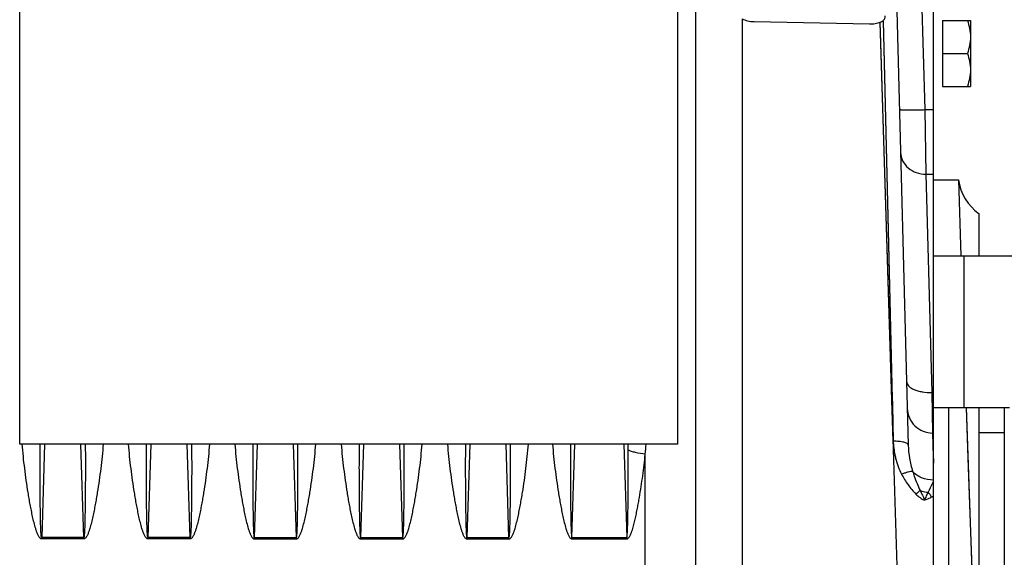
# Model space of a CAD drawing. Extents: x -1727 to 1181, y 8 to 1599.
# Tile 66 of 71: x 651 to 845, y 835 to 941. Entities that reach past the tile are written whole.
import ezdxf

# ---------------------------------------------------------------- set-up
doc = ezdxf.new("R2010")
doc.units = 0
doc.header["$LTSCALE"] = 65.395
doc.layers.get('0').update_dxf_attribs({"linetype": 'CONTINUOUS'})

msp = doc.modelspace()

# ---------------------------------------------------------------- linework, layer by layer
at = {"color": 3, "linetype": 'CONTINUOUS'}
for p, q in [((650.94, 857.41), (650.94, 975.03)), ((780.94, 857.41), (780.94, 969.67)), ((780.94, 857.41), (650.94, 857.41))]:
    msp.add_line(p, q, dxfattribs=at)
at = {"color": 9, "linetype": 'CONTINUOUS'}
for p, q in [((784.51, 779.23), (784.51, 956.65)), ((829.02, 947.01), (829.71, 923.55)), ((793.63, 941.51), (793.63, 819.66)), ((823.5, 858.01), (820.93, 940.83)), ((821.49, 941.13), (823.17, 872.05)), ((821.49, 941.13), (823.5, 858.01)), ((823.25, 866.12), (821.05, 936.77)), ((829.71, 923.55), (831.44, 923.55)), ((829.71, 923.55), (829.94, 910.8)), ((829.94, 910.8), (831.44, 910.8)), ((829.94, 910.8), (831.12, 867.64)), ((837.44, 894.66), (837.44, 864.66)), ((655.85, 857.41), (655.28, 839)), ((663.59, 839), (663.02, 857.41)), ((676.85, 857.41), (676.28, 839)), ((684.59, 839), (684.02, 857.41)), ((697.85, 857.41), (697.28, 839)), ((705.59, 839), (705.02, 857.41)), ((718.85, 857.41), (718.28, 839)), ((726.59, 839), (726.02, 857.41)), ((739.85, 857.41), (739.28, 839)), ((747.59, 839), (747.02, 857.41)), ((760.03, 839), (760.6, 857.41)), ((770.27, 857.41), (770.84, 839)), ((771.15, 856.26), (771.14, 857.41)), ((774.51, 773.76), (774.51, 855.48))]:
    msp.add_line(p, q, dxfattribs=at)
at = {"color": 6, "linetype": 'CONTINUOUS'}
for p, q in [((831.44, 894.66), (831.44, 950.14)), ((824.11, 946.8), (826.45, 857.24)), ((833.24, 941.16), (838.74, 941.16)), ((838.74, 941.16), (838.74, 928.16)), ((833.24, 934.66), (838.16, 934.66)), ((833.24, 928.16), (838.74, 928.16)), ((831.44, 909.66), (836.36, 909.66)), ((836.36, 909.66), (836.87, 894.66)), ((840.44, 894.66), (840.44, 903)), ((837.9, 864.66), (839.36, 822.46)), ((840.44, 774.66), (840.44, 864.66)), ((831.44, 859.66), (831.26, 859.66)), ((845.44, 859.66), (840.44, 859.66))]:
    msp.add_line(p, q, dxfattribs=at)
at = {"color": 2, "linetype": 'CONTINUOUS'}
for p, q in [((796.05, 940.95), (818.8, 940.5)), ((833.24, 941.16), (833.24, 928.16)), ((831.12, 867.64), (831.44, 867.64)), ((831.12, 867.64), (831.26, 859.64)), ((831.26, 859.64), (831.44, 853.7)), ((831.26, 859.64), (831.4, 854.99)), ((831.4, 854.99), (831.44, 853.7)), ((655.28, 839), (655.28, 838.73)), ((663.59, 839), (655.28, 839)), ((663.59, 838.73), (655.28, 838.73)), ((663.59, 839), (663.59, 838.73)), ((684.59, 839), (676.28, 839)), ((676.28, 839), (676.28, 838.73)), ((684.59, 838.73), (676.28, 838.73)), ((684.59, 839), (684.59, 838.73)), ((697.28, 839), (705.59, 839)), ((697.28, 838.73), (697.28, 839)), ((697.28, 838.73), (705.59, 838.73)), ((705.59, 838.73), (705.59, 839)), ((718.28, 839), (726.59, 839)), ((718.28, 838.73), (718.28, 839)), ((718.28, 838.73), (726.59, 838.73)), ((726.59, 838.73), (726.59, 839)), ((739.28, 839), (747.59, 839)), ((739.28, 838.73), (739.28, 839)), ((739.28, 838.73), (747.59, 838.73)), ((747.59, 838.73), (747.59, 839)), ((760.03, 839), (770.84, 839)), ((760.03, 838.73), (760.03, 839)), ((760.03, 838.73), (770.84, 838.73)), ((770.84, 838.73), (770.84, 839))]:
    msp.add_line(p, q, dxfattribs=at)
at = {"color": 7, "linetype": 'CONTINUOUS'}
for p, q in [((831.44, 894.66), (983.44, 894.66)), ((831.44, 744.66), (831.44, 894.66)), ((831.44, 864.66), (846.44, 864.66)), ((834.44, 864.66), (834.44, 774.66)), ((845.44, 864.66), (845.44, 774.66))]:
    msp.add_line(p, q, dxfattribs=at)
at = {"color": 9, "linetype": 'CONTINUOUS'}
for points in [[(821.05, 936.77), (820.99, 938.86), (820.93, 940.83)], [(823.17, 872.05), (823.25, 868.59), (823.34, 865.1), (823.42, 861.57), (823.5, 858.01)], [(823.5, 858.01), (823.37, 862.09), (823.25, 866.12)]]:
    msp.add_lwpolyline(points, dxfattribs=at)
at = {"color": 6, "linetype": 'CONTINUOUS'}
msp.add_lwpolyline([(837.9, 864.66), (838.25, 854.66), (839.26, 825.47)], dxfattribs=at)
msp.add_arc((846.25, 911.13), 10, 188.4821, 234.467, dxfattribs=at)
at = {"color": 9, "linetype": 'CONTINUOUS'}
for centre, radius, start, end in [((654.34, 866.54), 120.68, 354.7408, 355.661), ((826.35, 844.02), 5.61, 31.7689, 44.2878), ((820.75, 864.98), 20.77, 299.9561, 300.9566)]:
    msp.add_arc(centre, radius, start, end, dxfattribs=at)
at = {"color": 2, "linetype": 'CONTINUOUS'}
for points, knots in [([(793.63, 941.51), (793.97, 941.33), (794.77, 941.06), (795.6, 940.96), (796.05, 940.95)], [0, 0, 0, 0, 0.462474, 1, 1, 1, 1]), ([(821.49, 941.13), (821.63, 941.26), (821.87, 941.55), (821.93, 941.92), (821.93, 942.08)], [0, 0, 0, 0, 0.534422, 1, 1, 1, 1]), ([(818.8, 940.5), (819.18, 940.49), (819.9, 940.54), (820.61, 940.71), (820.93, 940.83)], [0, 0, 0, 0, 0.527736, 1, 1, 1, 1]), ([(820.93, 940.83), (820.98, 940.86), (821.18, 940.94), (821.36, 941.04), (821.49, 941.13)], [0, 0, 0, 0, 0.270547, 1, 1, 1, 1]), ([(828.8, 848.29), (828.92, 848.25), (829.44, 848.09), (829.97, 847.99), (830.37, 847.94)], [0, 0, 0, 0, 0.239086, 1, 1, 1, 1]), ([(828.8, 848.29), (828.96, 847.97), (829.28, 847.34), (829.57, 846.7), (829.69, 846.36)], [0, 0, 0, 0, 0.497515, 1, 1, 1, 1]), ([(830.37, 847.94), (830.24, 847.7), (829.97, 847.19), (829.77, 846.65), (829.69, 846.36)], [0, 0, 0, 0, 0.481023, 1, 1, 1, 1])]:
    msp.add_open_spline(points, degree=3, knots=knots, dxfattribs=at)
at = {"color": 6, "linetype": 'CONTINUOUS'}
for points, knots in [([(838.16, 941.16), (838.33, 940.63), (838.63, 939.57), (838.74, 938.46), (838.74, 937.91)], [0, 0, 0, 0, 0.501873, 1, 1, 1, 1]), ([(838.74, 937.91), (838.74, 937.36), (838.63, 936.25), (838.33, 935.19), (838.16, 934.66)], [0, 0, 0, 0, 0.498127, 1, 1, 1, 1]), ([(838.16, 934.66), (838.33, 934.13), (838.63, 933.07), (838.74, 931.96), (838.74, 931.41)], [0, 0, 0, 0, 0.501873, 1, 1, 1, 1]), ([(838.74, 931.41), (838.74, 930.86), (838.63, 929.75), (838.33, 928.69), (838.16, 928.16)], [0, 0, 0, 0, 0.498127, 1, 1, 1, 1])]:
    msp.add_open_spline(points, degree=3, knots=knots, dxfattribs=at)
at = {"color": 9, "linetype": 'CONTINUOUS'}
for points, knots in [([(824.72, 923.6), (824.72, 923.59), (824.76, 923.57), (824.82, 923.56), (824.95, 923.55), (825.11, 923.54), (825.32, 923.53), (825.57, 923.52), (825.86, 923.51), (826.32, 923.51), (826.97, 923.51), (827.83, 923.52), (828.75, 923.53), (829.39, 923.54), (829.71, 923.55)], [0, 0, 0, 0, 0.005889, 0.020643, 0.044656, 0.077791, 0.119759, 0.17017, 0.228551, 0.294345, 0.445584, 0.618108, 0.805299, 1, 1, 1, 1]), ([(824.94, 915.1), (824.95, 914.53), (825.25, 913.36), (826.39, 911.93), (828.03, 911.01), (829.3, 910.8), (829.94, 910.8)], [0, 0, 0, 0, 0.235919, 0.480227, 0.736059, 1, 1, 1, 1]), ([(826.12, 869.84), (826.13, 869.68), (826.21, 869.36), (826.52, 868.92), (827, 868.54), (827.63, 868.21), (828.38, 867.95), (829.55, 867.69), (830.49, 867.63), (831.12, 867.64)], [0, 0, 0, 0, 0.078386, 0.166258, 0.269411, 0.389674, 0.526115, 0.676039, 1, 1, 1, 1]), ([(826.26, 864.5), (826.28, 863.86), (826.57, 862.58), (827.69, 860.96), (829.33, 859.89), (830.62, 859.64), (831.26, 859.64)], [0, 0, 0, 0, 0.249931, 0.499902, 0.74993, 1, 1, 1, 1]), ([(823.5, 858.01), (823.51, 858), (823.51, 857.98), (823.5, 857.96), (823.5, 857.95)], [0, 0, 0, 0, 0.500037, 1, 1, 1, 1]), ([(824.54, 824.39), (824.37, 830.04), (824.11, 838.48), (823.76, 849.67), (823.59, 855.2), (823.5, 857.95)], [0, 0, 0, 0, 0.505086, 0.754309, 1, 1, 1, 1]), ([(823.5, 857.95), (823.51, 857.68), (823.55, 857.12), (823.64, 856.3), (823.78, 855.47), (824.02, 854.38), (824.44, 853.04), (824.89, 852), (825.15, 851.5)], [0, 0, 0, 0, 0.123654, 0.247617, 0.371911, 0.496599, 0.747237, 1, 1, 1, 1]), ([(826.45, 857.24), (826.45, 857.3), (826.39, 857.43), (826.21, 857.58), (825.93, 857.71), (825.56, 857.83), (825.12, 857.92), (824.43, 858), (823.88, 858.02), (823.51, 858.01)], [0, 0, 0, 0, 0.054074, 0.125667, 0.22161, 0.342273, 0.485101, 0.645926, 1, 1, 1, 1]), ([(655.28, 838.73), (655.23, 838.73), (655.13, 838.75), (654.96, 838.87), (654.79, 839.07), (654.63, 839.33), (654.46, 839.7), (654.28, 840.17), (654.03, 840.95), (653.76, 841.93), (653.49, 843.12), (653.24, 844.31), (653.01, 845.5), (652.8, 846.7), (652.54, 848.29), (652.24, 850.27), (651.92, 852.66), (651.65, 855.03), (651.5, 856.62), (651.44, 857.41)], [0, 0, 0, 0, 0.007935, 0.015878, 0.031713, 0.047553, 0.063382, 0.095007, 0.126607, 0.189725, 0.252749, 0.315675, 0.378497, 0.441213, 0.503818, 0.628669, 0.753011, 0.876803, 1, 1, 1, 1]), ([(655.28, 839), (655.27, 839), (655.25, 839.03), (655.24, 839.07), (655.23, 839.13), (655.21, 839.2), (655.2, 839.3), (655.19, 839.42), (655.17, 839.56), (655.16, 839.7), (655.15, 839.89), (655.13, 840.13), (655.12, 840.42), (655.1, 840.81), (655.09, 841.29), (655.07, 841.86), (655.06, 842.44), (655.05, 843.02), (655.03, 843.78), (655.02, 844.74), (655, 845.9), (654.99, 847.05), (654.98, 848.2), (654.97, 849.35), (654.97, 850.89), (654.96, 852.81), (654.97, 855.11), (654.98, 856.64), (654.98, 857.41)], [0, 0, 0, 0, 0.001881, 0.003838, 0.00775, 0.011661, 0.015572, 0.023395, 0.031217, 0.03904, 0.046862, 0.062505, 0.078149, 0.093791, 0.125075, 0.156356, 0.187635, 0.218911, 0.250185, 0.312727, 0.375258, 0.43778, 0.500292, 0.562794, 0.625285, 0.750235, 0.87514, 1, 1, 1, 1]), ([(663.89, 857.41), (663.9, 856.64), (663.91, 855.11), (663.91, 852.81), (663.91, 850.89), (663.9, 849.35), (663.89, 848.2), (663.88, 847.05), (663.87, 845.9), (663.86, 844.74), (663.84, 843.78), (663.83, 843.02), (663.82, 842.44), (663.8, 841.86), (663.79, 841.29), (663.77, 840.81), (663.75, 840.42), (663.74, 840.13), (663.73, 839.89), (663.71, 839.7), (663.7, 839.56), (663.69, 839.42), (663.67, 839.3), (663.66, 839.2), (663.65, 839.13), (663.63, 839.07), (663.62, 839.03), (663.6, 839), (663.59, 839)], [0, 0, 0, 0, 0.12486, 0.249766, 0.374717, 0.437208, 0.49971, 0.562222, 0.624744, 0.687276, 0.749817, 0.781092, 0.812368, 0.843647, 0.874929, 0.906212, 0.921855, 0.937498, 0.953142, 0.960964, 0.968786, 0.976609, 0.984431, 0.988343, 0.992254, 0.996165, 0.998121, 1, 1, 1, 1]), ([(667.44, 857.41), (667.37, 856.62), (667.22, 855.03), (666.95, 852.66), (666.64, 850.27), (666.34, 848.29), (666.07, 846.7), (665.86, 845.5), (665.63, 844.31), (665.39, 843.12), (665.11, 841.93), (664.85, 840.95), (664.6, 840.17), (664.42, 839.7), (664.24, 839.33), (664.08, 839.07), (663.92, 838.87), (663.75, 838.75), (663.64, 838.73), (663.59, 838.73)], [0, 0, 0, 0, 0.123198, 0.24699, 0.371333, 0.496185, 0.55879, 0.621506, 0.684329, 0.747255, 0.810279, 0.873398, 0.904997, 0.936622, 0.952451, 0.968291, 0.984124, 0.992065, 1, 1, 1, 1]), ([(676.28, 838.73), (676.23, 838.73), (676.13, 838.75), (675.96, 838.87), (675.79, 839.07), (675.63, 839.33), (675.46, 839.7), (675.28, 840.17), (675.03, 840.95), (674.76, 841.93), (674.49, 843.12), (674.24, 844.31), (674.01, 845.5), (673.8, 846.7), (673.54, 848.29), (673.24, 850.27), (672.92, 852.66), (672.65, 855.03), (672.5, 856.62), (672.44, 857.41)], [0, 0, 0, 0, 0.007935, 0.015878, 0.031713, 0.047553, 0.063382, 0.095007, 0.126607, 0.189725, 0.252749, 0.315675, 0.378497, 0.441213, 0.503818, 0.628669, 0.753011, 0.876803, 1, 1, 1, 1]), ([(676.28, 839), (676.27, 839), (676.25, 839.03), (676.24, 839.07), (676.23, 839.13), (676.21, 839.2), (676.2, 839.3), (676.19, 839.42), (676.17, 839.56), (676.16, 839.7), (676.15, 839.89), (676.13, 840.13), (676.12, 840.42), (676.1, 840.81), (676.09, 841.29), (676.07, 841.86), (676.06, 842.44), (676.05, 843.02), (676.03, 843.78), (676.02, 844.74), (676, 845.9), (675.99, 847.05), (675.98, 848.2), (675.97, 849.35), (675.97, 850.89), (675.96, 852.81), (675.97, 855.11), (675.98, 856.64), (675.98, 857.41)], [0, 0, 0, 0, 0.001881, 0.003838, 0.00775, 0.011661, 0.015572, 0.023395, 0.031217, 0.03904, 0.046862, 0.062505, 0.078149, 0.093791, 0.125075, 0.156356, 0.187635, 0.218911, 0.250185, 0.312727, 0.375258, 0.43778, 0.500292, 0.562794, 0.625285, 0.750235, 0.87514, 1, 1, 1, 1]), ([(684.89, 857.41), (684.9, 856.64), (684.91, 855.11), (684.91, 852.81), (684.91, 850.89), (684.9, 849.35), (684.89, 848.2), (684.88, 847.05), (684.87, 845.9), (684.86, 844.74), (684.84, 843.78), (684.83, 843.02), (684.82, 842.44), (684.8, 841.86), (684.79, 841.29), (684.77, 840.81), (684.75, 840.42), (684.74, 840.13), (684.73, 839.89), (684.71, 839.7), (684.7, 839.56), (684.69, 839.42), (684.67, 839.3), (684.66, 839.2), (684.65, 839.13), (684.63, 839.07), (684.62, 839.03), (684.6, 839), (684.59, 839)], [0, 0, 0, 0, 0.12486, 0.249766, 0.374717, 0.437208, 0.49971, 0.562222, 0.624744, 0.687276, 0.749817, 0.781092, 0.812368, 0.843647, 0.874929, 0.906212, 0.921855, 0.937498, 0.953142, 0.960964, 0.968786, 0.976609, 0.984431, 0.988343, 0.992254, 0.996165, 0.998121, 1, 1, 1, 1]), ([(688.44, 857.41), (688.37, 856.62), (688.22, 855.03), (687.95, 852.66), (687.64, 850.27), (687.34, 848.29), (687.07, 846.7), (686.86, 845.5), (686.63, 844.31), (686.39, 843.12), (686.11, 841.93), (685.85, 840.95), (685.6, 840.17), (685.42, 839.7), (685.24, 839.33), (685.08, 839.07), (684.92, 838.87), (684.75, 838.75), (684.64, 838.73), (684.59, 838.73)], [0, 0, 0, 0, 0.123198, 0.24699, 0.371333, 0.496185, 0.55879, 0.621506, 0.684329, 0.747255, 0.810279, 0.873398, 0.904997, 0.936622, 0.952451, 0.968291, 0.984124, 0.992065, 1, 1, 1, 1]), ([(693.44, 857.41), (693.5, 856.62), (693.65, 855.03), (693.92, 852.66), (694.24, 850.27), (694.54, 848.29), (694.8, 846.7), (695.01, 845.5), (695.24, 844.31), (695.49, 843.12), (695.76, 841.93), (696.03, 840.95), (696.28, 840.17), (696.46, 839.7), (696.63, 839.33), (696.79, 839.07), (696.96, 838.87), (697.13, 838.75), (697.23, 838.73), (697.28, 838.73)], [0, 0, 0, 0, 0.123198, 0.246989, 0.371332, 0.496183, 0.558787, 0.621503, 0.684326, 0.747251, 0.810275, 0.873394, 0.904993, 0.936618, 0.952447, 0.968287, 0.984122, 0.992065, 1, 1, 1, 1]), ([(696.98, 857.41), (696.98, 856.64), (696.97, 855.11), (696.96, 852.81), (696.97, 850.89), (696.97, 849.35), (696.98, 848.2), (696.99, 847.05), (697, 845.9), (697.02, 844.74), (697.03, 843.78), (697.05, 843.02), (697.06, 842.44), (697.07, 841.86), (697.09, 841.29), (697.1, 840.81), (697.12, 840.42), (697.13, 840.13), (697.15, 839.89), (697.16, 839.7), (697.17, 839.56), (697.19, 839.42), (697.2, 839.3), (697.21, 839.2), (697.23, 839.13), (697.24, 839.07), (697.25, 839.03), (697.27, 839), (697.28, 839)], [0, 0, 0, 0, 0.12486, 0.249766, 0.374716, 0.437207, 0.499708, 0.56222, 0.624742, 0.687274, 0.749815, 0.78109, 0.812366, 0.843645, 0.874926, 0.90621, 0.921852, 0.937496, 0.953139, 0.960961, 0.968784, 0.976606, 0.984429, 0.98834, 0.992251, 0.996163, 0.99812, 1, 1, 1, 1]), ([(705.59, 839), (705.6, 839), (705.62, 839.03), (705.63, 839.07), (705.65, 839.13), (705.66, 839.2), (705.67, 839.3), (705.69, 839.42), (705.7, 839.56), (705.71, 839.7), (705.73, 839.89), (705.74, 840.13), (705.75, 840.42), (705.77, 840.81), (705.79, 841.29), (705.8, 841.86), (705.82, 842.44), (705.83, 843.02), (705.84, 843.78), (705.86, 844.74), (705.87, 845.9), (705.88, 847.05), (705.89, 848.2), (705.9, 849.35), (705.91, 850.89), (705.91, 852.81), (705.91, 855.11), (705.9, 856.64), (705.89, 857.41)], [0, 0, 0, 0, 0.001881, 0.003839, 0.00775, 0.011661, 0.015573, 0.023395, 0.031218, 0.03904, 0.046862, 0.062506, 0.078149, 0.093792, 0.125075, 0.156356, 0.187635, 0.218912, 0.250186, 0.312727, 0.375259, 0.437781, 0.500292, 0.562794, 0.625285, 0.750235, 0.87514, 1, 1, 1, 1]), ([(705.59, 838.73), (705.64, 838.73), (705.75, 838.75), (705.92, 838.87), (706.08, 839.07), (706.24, 839.33), (706.42, 839.7), (706.6, 840.17), (706.85, 840.95), (707.11, 841.93), (707.39, 843.12), (707.63, 844.31), (707.86, 845.5), (708.07, 846.7), (708.34, 848.29), (708.64, 850.27), (708.95, 852.66), (709.22, 855.03), (709.37, 856.62), (709.44, 857.41)], [0, 0, 0, 0, 0.007936, 0.015879, 0.031715, 0.047554, 0.063384, 0.095009, 0.126608, 0.189726, 0.25275, 0.315675, 0.378498, 0.441214, 0.503818, 0.628669, 0.753011, 0.876803, 1, 1, 1, 1]), ([(714.44, 857.41), (714.5, 856.62), (714.65, 855.03), (714.92, 852.66), (715.24, 850.27), (715.54, 848.29), (715.8, 846.7), (716.01, 845.5), (716.24, 844.31), (716.49, 843.12), (716.76, 841.93), (717.03, 840.95), (717.28, 840.17), (717.46, 839.7), (717.63, 839.33), (717.79, 839.07), (717.96, 838.87), (718.13, 838.75), (718.23, 838.73), (718.28, 838.73)], [0, 0, 0, 0, 0.123198, 0.24699, 0.371334, 0.496186, 0.55879, 0.621506, 0.68433, 0.747255, 0.81028, 0.873399, 0.904998, 0.936623, 0.952452, 0.968292, 0.984125, 0.992065, 1, 1, 1, 1]), ([(717.98, 857.41), (717.98, 856.64), (717.97, 855.11), (717.96, 852.81), (717.97, 850.89), (717.97, 849.35), (717.98, 848.2), (717.99, 847.05), (718, 845.9), (718.02, 844.74), (718.03, 843.78), (718.05, 843.02), (718.06, 842.44), (718.07, 841.86), (718.09, 841.29), (718.1, 840.81), (718.12, 840.42), (718.13, 840.13), (718.15, 839.89), (718.16, 839.7), (718.17, 839.56), (718.19, 839.42), (718.2, 839.3), (718.21, 839.2), (718.23, 839.13), (718.24, 839.07), (718.25, 839.03), (718.27, 839), (718.28, 839)], [0, 0, 0, 0, 0.12486, 0.249766, 0.374717, 0.437208, 0.49971, 0.562222, 0.624744, 0.687276, 0.749817, 0.781091, 0.812368, 0.843647, 0.874928, 0.906212, 0.921855, 0.937498, 0.953142, 0.960964, 0.968786, 0.976608, 0.984431, 0.988342, 0.992254, 0.996165, 0.998121, 1, 1, 1, 1]), ([(726.59, 838.73), (726.64, 838.73), (726.75, 838.75), (726.92, 838.87), (727.08, 839.07), (727.24, 839.33), (727.42, 839.7), (727.6, 840.17), (727.85, 840.95), (728.11, 841.93), (728.39, 843.12), (728.63, 844.31), (728.86, 845.5), (729.07, 846.7), (729.34, 848.29), (729.64, 850.27), (729.95, 852.66), (730.22, 855.03), (730.37, 856.62), (730.44, 857.41)], [0, 0, 0, 0, 0.007935, 0.015876, 0.031709, 0.047548, 0.063378, 0.095003, 0.126602, 0.189721, 0.252745, 0.315671, 0.378494, 0.44121, 0.503815, 0.628666, 0.75301, 0.876802, 1, 1, 1, 1]), ([(726.59, 839), (726.6, 839), (726.62, 839.03), (726.63, 839.07), (726.65, 839.13), (726.66, 839.2), (726.67, 839.3), (726.69, 839.42), (726.7, 839.56), (726.71, 839.7), (726.73, 839.89), (726.74, 840.13), (726.75, 840.42), (726.77, 840.81), (726.79, 841.29), (726.8, 841.86), (726.82, 842.44), (726.83, 843.02), (726.84, 843.78), (726.86, 844.74), (726.87, 845.9), (726.88, 847.05), (726.89, 848.2), (726.9, 849.35), (726.91, 850.89), (726.91, 852.81), (726.91, 855.11), (726.9, 856.64), (726.89, 857.41)], [0, 0, 0, 0, 0.001879, 0.003835, 0.007746, 0.011657, 0.015569, 0.023391, 0.031214, 0.039036, 0.046858, 0.062502, 0.078145, 0.093788, 0.125072, 0.156353, 0.187632, 0.218908, 0.250183, 0.312724, 0.375256, 0.437778, 0.50029, 0.562792, 0.625283, 0.750234, 0.87514, 1, 1, 1, 1]), ([(735.44, 857.41), (735.5, 856.62), (735.65, 855.03), (735.92, 852.66), (736.24, 850.27), (736.54, 848.29), (736.8, 846.7), (737.01, 845.5), (737.24, 844.31), (737.49, 843.12), (737.76, 841.93), (738.03, 840.95), (738.28, 840.17), (738.46, 839.7), (738.63, 839.33), (738.79, 839.07), (738.96, 838.87), (739.13, 838.75), (739.23, 838.73), (739.28, 838.73)], [0, 0, 0, 0, 0.123198, 0.246989, 0.371332, 0.496183, 0.558787, 0.621503, 0.684326, 0.747251, 0.810275, 0.873394, 0.904993, 0.936618, 0.952447, 0.968287, 0.984122, 0.992065, 1, 1, 1, 1]), ([(738.98, 857.41), (738.98, 856.64), (738.97, 855.11), (738.96, 852.81), (738.97, 850.89), (738.97, 849.35), (738.98, 848.2), (738.99, 847.05), (739, 845.9), (739.02, 844.74), (739.03, 843.78), (739.05, 843.02), (739.06, 842.44), (739.07, 841.86), (739.09, 841.29), (739.1, 840.81), (739.12, 840.42), (739.13, 840.13), (739.15, 839.89), (739.16, 839.7), (739.17, 839.56), (739.19, 839.42), (739.2, 839.3), (739.21, 839.2), (739.23, 839.13), (739.24, 839.07), (739.25, 839.03), (739.27, 839), (739.28, 839)], [0, 0, 0, 0, 0.12486, 0.249766, 0.374716, 0.437207, 0.499708, 0.56222, 0.624742, 0.687274, 0.749815, 0.78109, 0.812366, 0.843645, 0.874926, 0.90621, 0.921852, 0.937496, 0.953139, 0.960961, 0.968784, 0.976606, 0.984429, 0.98834, 0.992251, 0.996163, 0.99812, 1, 1, 1, 1]), ([(747.59, 839), (747.6, 839), (747.62, 839.03), (747.63, 839.07), (747.65, 839.13), (747.66, 839.2), (747.67, 839.3), (747.69, 839.42), (747.7, 839.56), (747.71, 839.7), (747.73, 839.89), (747.74, 840.13), (747.75, 840.42), (747.77, 840.81), (747.79, 841.29), (747.8, 841.86), (747.82, 842.44), (747.83, 843.02), (747.84, 843.78), (747.86, 844.74), (747.87, 845.9), (747.88, 847.05), (747.89, 848.2), (747.9, 849.35), (747.91, 850.89), (747.91, 852.81), (747.91, 855.11), (747.9, 856.64), (747.89, 857.41)], [0, 0, 0, 0, 0.001881, 0.003839, 0.00775, 0.011661, 0.015573, 0.023395, 0.031218, 0.03904, 0.046862, 0.062506, 0.078149, 0.093792, 0.125075, 0.156356, 0.187635, 0.218912, 0.250186, 0.312727, 0.375259, 0.437781, 0.500292, 0.562794, 0.625285, 0.750235, 0.87514, 1, 1, 1, 1]), ([(747.59, 838.73), (747.64, 838.73), (747.75, 838.75), (747.92, 838.87), (748.08, 839.07), (748.24, 839.33), (748.42, 839.7), (748.6, 840.17), (748.85, 840.95), (749.11, 841.93), (749.39, 843.12), (749.63, 844.31), (749.86, 845.5), (750.07, 846.7), (750.34, 848.29), (750.64, 850.27), (750.95, 852.66), (751.22, 855.03), (751.37, 856.62), (751.44, 857.41)], [0, 0, 0, 0, 0.007936, 0.015879, 0.031715, 0.047554, 0.063384, 0.095009, 0.126608, 0.189726, 0.25275, 0.315675, 0.378498, 0.441214, 0.503818, 0.628669, 0.753011, 0.876803, 1, 1, 1, 1]), ([(756.19, 857.41), (756.25, 856.62), (756.4, 855.03), (756.67, 852.66), (756.99, 850.27), (757.29, 848.29), (757.55, 846.7), (757.76, 845.5), (757.99, 844.31), (758.24, 843.12), (758.51, 841.93), (758.78, 840.95), (759.03, 840.17), (759.21, 839.7), (759.38, 839.33), (759.54, 839.07), (759.71, 838.87), (759.88, 838.75), (759.98, 838.73), (760.03, 838.73)], [0, 0, 0, 0, 0.123198, 0.246989, 0.371332, 0.496183, 0.558787, 0.621503, 0.684326, 0.747251, 0.810275, 0.873394, 0.904993, 0.936618, 0.952447, 0.968287, 0.984122, 0.992065, 1, 1, 1, 1]), ([(759.73, 857.41), (759.73, 856.64), (759.72, 855.11), (759.71, 852.81), (759.72, 850.89), (759.72, 849.35), (759.73, 848.2), (759.74, 847.05), (759.75, 845.9), (759.77, 844.74), (759.78, 843.78), (759.8, 843.02), (759.81, 842.44), (759.82, 841.86), (759.84, 841.29), (759.85, 840.81), (759.87, 840.42), (759.88, 840.13), (759.9, 839.89), (759.91, 839.7), (759.92, 839.56), (759.94, 839.42), (759.95, 839.3), (759.96, 839.2), (759.98, 839.13), (759.99, 839.07), (760, 839.03), (760.02, 839), (760.03, 839)], [0, 0, 0, 0, 0.12486, 0.249766, 0.374716, 0.437207, 0.499708, 0.56222, 0.624742, 0.687274, 0.749815, 0.78109, 0.812366, 0.843645, 0.874926, 0.90621, 0.921852, 0.937496, 0.953139, 0.960961, 0.968784, 0.976606, 0.984429, 0.98834, 0.992251, 0.996163, 0.99812, 1, 1, 1, 1]), ([(770.84, 839), (770.85, 839), (770.87, 839.03), (770.88, 839.07), (770.9, 839.12), (770.91, 839.19), (770.92, 839.28), (770.94, 839.39), (770.95, 839.52), (770.96, 839.66), (770.97, 839.84), (770.99, 840.06), (771, 840.33), (771.02, 840.69), (771.03, 841.14), (771.05, 841.68), (771.06, 842.22), (771.07, 842.76), (771.09, 843.48), (771.1, 844.38), (771.12, 845.47), (771.13, 846.55), (771.14, 847.63), (771.15, 848.71), (771.15, 850.15), (771.16, 851.95), (771.16, 854.1), (771.15, 855.54), (771.15, 856.26)], [0, 0, 0, 0, 0.001889, 0.003849, 0.007758, 0.011669, 0.015581, 0.023403, 0.031224, 0.039046, 0.046867, 0.06251, 0.078151, 0.093793, 0.125074, 0.156353, 0.187629, 0.218904, 0.250176, 0.312714, 0.375243, 0.437763, 0.500273, 0.562774, 0.625266, 0.750219, 0.875131, 1, 1, 1, 1]), ([(774.51, 855.48), (773.87, 855.54), (772.95, 855.67), (771.83, 855.98), (771.35, 856.16), (771.15, 856.26)], [0, 0, 0, 0, 0.560067, 0.801929, 1, 1, 1, 1]), ([(826.45, 857.24), (826.48, 856.38), (826.65, 854.62), (827.06, 852.9), (827.33, 852.06)], [0, 0, 0, 0, 0.494135, 1, 1, 1, 1]), ([(770.84, 838.73), (770.93, 838.73), (771.11, 838.81), (771.3, 839.02), (771.45, 839.25), (771.61, 839.57), (771.79, 840), (772.02, 840.69), (772.27, 841.57), (772.53, 842.63), (772.76, 843.7), (772.97, 844.77), (773.17, 845.84), (773.42, 847.27), (773.71, 849.06), (774.02, 851.2), (774.28, 853.34), (774.44, 854.77), (774.51, 855.48)], [0, 0, 0, 0, 0.015668, 0.031486, 0.047306, 0.063116, 0.094702, 0.126264, 0.189312, 0.252276, 0.315152, 0.377939, 0.440632, 0.503227, 0.62811, 0.752556, 0.87653, 1, 1, 1, 1]), ([(827.33, 852.06), (827.21, 852.07), (826.91, 852.03), (826.41, 851.92), (825.81, 851.74), (825.38, 851.58), (825.15, 851.5)], [0, 0, 0, 0, 0.164014, 0.394546, 0.678969, 1, 1, 1, 1]), ([(831.44, 850.34), (830.64, 850.35), (829.11, 850.63), (827.8, 851.51), (827.33, 852.06)], [0, 0, 0, 0, 0.523949, 1, 1, 1, 1]), ([(827.33, 852.06), (827.43, 851.75), (827.86, 850.47), (828.39, 849.22), (828.8, 848.29)], [0, 0, 0, 0, 0.244275, 1, 1, 1, 1]), ([(825.15, 851.5), (825.52, 850.78), (826.37, 849.39), (827.41, 848.15), (827.99, 847.58)], [0, 0, 0, 0, 0.498393, 1, 1, 1, 1]), ([(831.44, 850.15), (831.35, 849.98), (830.99, 849.24), (830.63, 848.51), (830.37, 847.94)], [0, 0, 0, 0, 0.234737, 1, 1, 1, 1]), ([(828.8, 848.29), (828.74, 848.23), (828.47, 848), (828.2, 847.76), (827.99, 847.58)], [0, 0, 0, 0, 0.221501, 1, 1, 1, 1]), ([(827.99, 847.58), (828.24, 847.33), (828.64, 846.98), (829.22, 846.59), (829.53, 846.43), (829.69, 846.36)], [0, 0, 0, 0, 0.505553, 0.754981, 1, 1, 1, 1]), ([(831.12, 846.98), (831.01, 846.91), (830.55, 846.67), (830.06, 846.48), (829.69, 846.36)], [0, 0, 0, 0, 0.244886, 1, 1, 1, 1])]:
    msp.add_open_spline(points, degree=3, knots=knots, dxfattribs=at)

doc.saveas('drawing.dxf')
